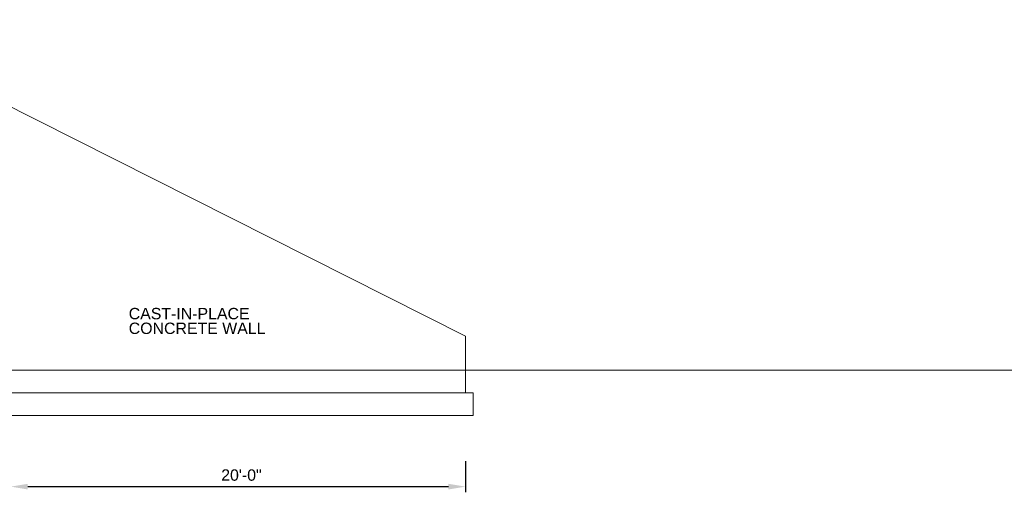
# Model space of a CAD drawing. Header units: inches. Extents: x -145 to 2424, y -1007 to 475.
# Tile 4 of 4: x 880 to 1400, y 196 to 445. Entities that reach past the tile are written whole.
import ezdxf

# ---------------------------------------------------------------- set-up
doc = ezdxf.new("R2010")
doc.units = ezdxf.units.IN
doc.header["$LTSCALE"] = 16
doc.header["$MEASUREMENT"] = 0
doc.layers.add('G-ELEC-REF', color=253, linetype='Continuous', lineweight=9)
doc.styles.add("_1 4 1'-0", font='arial.ttf', dxfattribs={"height": 6})
doc.dimstyles.new("1 4 1'-0", dxfattribs={"dimtxt": 6, "dimasz": 9, "dimexe": 3, "dimexo": 3, "dimgap": 3, "dimtad": 1, "dimdec": 0, "dimzin": 11, "dimdsep": 46, "dimlunit": 3, "dimtxsty": "_1 4 1'-0", "dimcen": 0.09, "dimadec": 4, "dimazin": 3, "dimtfac": 1, "dimtdec": 0, "dimtofl": 0, "dimtmove": 0, "dimatfit": 3, "dimfxl": 1, "dimfrac": 2, "dimtzin": 11, "dimarcsym": 0})

# ---------------------------------------------------------------- blocks, each defined once
blk = doc.blocks.new('*D4')
at = {"layer": 'Defpoints', "color": 0, "lineweight": 0, "transparency": 16777216}
for p in [(875.55, 236.1), (1115.55, 236.1), (1115.55, 198.62)]:
    blk.add_point(p, dxfattribs=at)
at = {"layer": 'G-ELEC-REF', "color": 0, "lineweight": -2, "transparency": 16777216}
for p, q in [((875.55, 212.1), (875.55, 195.62)), ((1115.55, 212.1), (1115.55, 195.62)), ((884.55, 198.62), (1106.55, 198.62))]:
    blk.add_line(p, q, dxfattribs=at)
at = {"layer": 'G-ELEC-REF', "color": 0, "lineweight": 0, "transparency": 16777216}
for points in [[(884.55, 200.12), (884.55, 197.12), (875.55, 198.62)], [(1106.55, 200.12), (1106.55, 197.12), (1115.55, 198.62)]]:
    blk.add_solid(points, dxfattribs=at)
at = {"layer": 'G-ELEC-REF', "color": 0, "transparency": 16777216, "insert": (997.31, 204.69), "char_height": 6, "attachment_point": 5, "style": "_1 4 1'-0"}
blk.add_mtext('20\'-0"', dxfattribs=at)

msp = doc.modelspace()

# ---------------------------------------------------------------- linework, layer by layer
at = {"layer": 'G-ELEC-REF'}
for p, q in [((1115.55, 278.1, 0), (784.31, 445.1, 0)), ((1115.55, 248.1, 0), (1115.55, 278.1, 0)), ((-145.07, 260.1, 0), (2423.78, 260.1, 0)), ((998.94, 260.1, 0), (986.35, 260.1, 0)), ((769.55, 248.1, 0), (1119.55, 248.1, 0)), ((1119.55, 248.1, 0), (1119.55, 236.1, 0)), ((769.55, 236.1, 0), (1119.55, 236.1, 0))]:
    msp.add_line(p, q, dxfattribs=at)

# ---------------------------------------------------------------- texts
at = {"layer": 'G-ELEC-REF', "insert": (937.82, 292.96), "char_height": 6, "attachment_point": 1, "line_spacing_factor": 0.776524, "style": "_1 4 1'-0"}
msp.add_mtext('CAST-IN-PLACE \\PCONCRETE WALL', dxfattribs=at)

# ---------------------------------------------------------------- dimensions: what is measured, and where the dimension line sits
at = {"layer": 'G-ELEC-REF'}
dim = msp.add_linear_dim(base=(1115.55, 198.62, 0), p1=(875.55, 236.1, 0), p2=(1115.55, 236.1, 0), dimstyle="1 4 1'-0", override={"dimexo": 24}, dxfattribs=at)
dim.commit()
dim.dimension.update_dxf_attribs({"geometry": '*D4', "text_midpoint": (997.31, 198.62, 0), "dimtype": 160})

doc.saveas('drawing.dxf')
